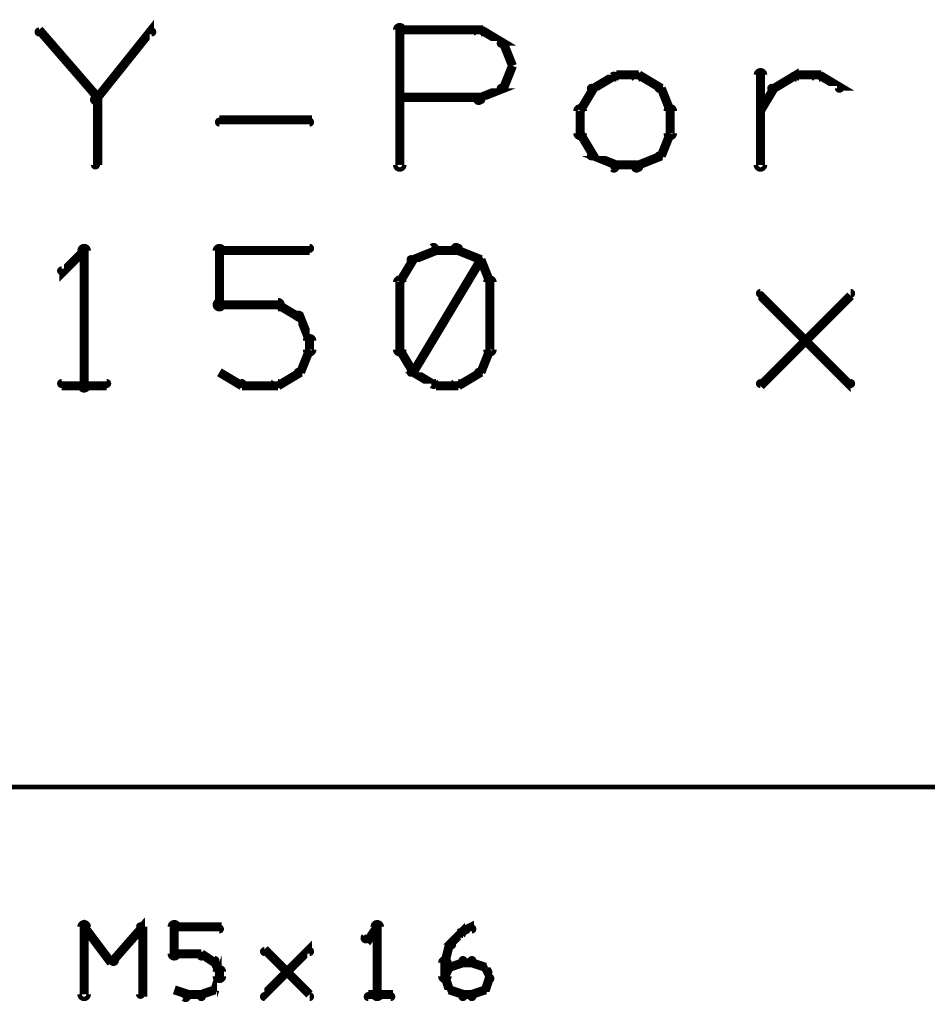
# Model space of a CAD drawing. Extents: x 98 to 599, y 121 to 517.
# Tile 37 of 77: x 259 to 279, y 492 to 514. Entities that reach past the tile are written whole.
import ezdxf

# ---------------------------------------------------------------- set-up
doc = ezdxf.new("R2010")
doc.units = 0
for name, color, linetype in [('DIMENSIONS', 2, 'CONTINUOUS'), ('DRAWING', 4, 'CONTINUOUS'), ('OUTLINES', 1, 'CONTINUOUS')]:
    doc.layers.add(name, color=color, linetype=linetype)

msp = doc.modelspace()

# ---------------------------------------------------------------- linework, layer by layer
at = {"layer": 'DIMENSIONS', "color": 94}
msp.add_lwpolyline([(183.1, 497, 0.1, 0.1, 1), (183.1, 497, 0, 0, 0), (183.1, 497, 0, 0, 0), (183.1, 497, 0.1, 0.1, 0), (591, 497, 0.1, 0.1, 0), (591, 497, 0, 0, 0), (591, 497, 0.1, 0.1, 0), (591, 497, 0.1, 0.1, 1), (591, 497, 0, 0, 0)], format="xyseb", dxfattribs=at)
at = {"layer": 'DRAWING', "color": 2}
for points in [[(260.7, 512.3, 0.1, 0.1, 1), (260.8, 512.2, 0, 0, 0), (260.8, 512.3, 0, 0, 0), (260.8, 512.3, 0.2, 0.2, 0), (262, 513.8, 0.2, 0.2, 0), (262, 513.8, 0, 0, 0), (262, 513.8, 0.1, 0.1, 0), (262, 513.7, 0.1, 0.1, 1), (262, 513.8, 0, 0, 0)], [(267.4, 510.8, 0.1, 0.1, 1), (267.6, 510.8, 0, 0, 0), (267.5, 510.8, 0, 0, 0), (267.5, 510.8, 0.2, 0.2, 0), (267.5, 513.8, 0.2, 0.2, 0), (267.5, 513.8, 0, 0, 0), (267.5, 513.8, 0.1, 0.1, 0), (267.6, 513.8, 0.1, 0.1, 1), (267.4, 513.8, 0, 0, 0)], [(260.7, 512.2, 0.1, 0.1, 1), (260.8, 512.3, 0, 0, 0), (260.8, 512.3, 0, 0, 0), (260.8, 512.3, 0.2, 0.2, 0), (259.5, 513.8, 0.2, 0.2, 0), (259.5, 513.8, 0, 0, 0), (259.5, 513.8, 0.1, 0.1, 0), (259.5, 513.8, 0.1, 0.1, 1), (259.5, 513.7, 0, 0, 0)], [(267.5, 513.8, 0.1, 0.1, 1), (267.5, 513.7, 0, 0, 0), (267.5, 513.8, 0, 0, 0), (267.5, 513.8, 0.2, 0.2, 0), (269.3, 513.8, 0.2, 0.2, 0), (269.3, 513.8, 0, 0, 0), (269.3, 513.8, 0.1, 0.1, 0), (269.3, 513.7, 0.1, 0.1, 1), (269.3, 513.8, 0, 0, 0)], [(269.3, 513.8, 0.1, 0.1, 1), (269.2, 513.7, 0, 0, 0), (269.3, 513.8, 0, 0, 0), (269.3, 513.8, 0.2, 0.2, 0), (269.8, 513.5, 0.2, 0.2, 0), (269.8, 513.5, 0, 0, 0), (269.8, 513.5, 0.1, 0.1, 0), (269.7, 513.5, 0.1, 0.1, 1), (269.8, 513.5, 0, 0, 0)], [(269.8, 513.5, 0.1, 0.1, 1), (269.7, 513.5, 0, 0, 0), (269.8, 513.5, 0, 0, 0), (269.8, 513.5, 0.2, 0.2, 0), (270, 513, 0.2, 0.2, 0), (270, 513, 0, 0, 0), (270, 513, 0.1, 0.1, 0), (270, 513, 0.1, 0.1, 1), (270, 513, 0, 0, 0)], [(270, 513, 0.1, 0.1, 1), (270, 513, 0, 0, 0), (270, 513, 0, 0, 0), (270, 513, 0.2, 0.2, 0), (269.8, 512.5, 0.2, 0.2, 0), (269.8, 512.5, 0, 0, 0), (269.8, 512.5, 0.1, 0.1, 0), (269.7, 512.5, 0.1, 0.1, 1), (269.8, 512.5, 0, 0, 0)], [(272.3, 512.7, 0.1, 0.1, 1), (272.2, 512.8, 0, 0, 0), (272.3, 512.8, 0, 0, 0), (272.3, 512.8, 0.2, 0.2, 0), (271.8, 512.5, 0.2, 0.2, 0), (271.8, 512.5, 0, 0, 0), (271.8, 512.5, 0.1, 0.1, 0), (271.7, 512.5, 0.1, 0.1, 1), (271.8, 512.5, 0, 0, 0)], [(272.8, 512.7, 0.1, 0.1, 1), (272.8, 512.8, 0, 0, 0), (272.8, 512.8, 0, 0, 0), (272.8, 512.8, 0.2, 0.2, 0), (272.3, 512.8, 0.2, 0.2, 0), (272.3, 512.8, 0, 0, 0), (272.3, 512.8, 0.1, 0.1, 0), (272.3, 512.8, 0.1, 0.1, 1), (272.3, 512.7, 0, 0, 0)], [(273.2, 512.5, 0.1, 0.1, 1), (273.3, 512.5, 0, 0, 0), (273.3, 512.5, 0, 0, 0), (273.3, 512.5, 0.2, 0.2, 0), (272.8, 512.8, 0.2, 0.2, 0), (272.8, 512.8, 0, 0, 0), (272.8, 512.8, 0.1, 0.1, 0), (272.8, 512.8, 0.1, 0.1, 1), (272.7, 512.7, 0, 0, 0)], [(275.4, 510.8, 0.1, 0.1, 1), (275.6, 510.8, 0, 0, 0), (275.5, 510.8, 0, 0, 0), (275.5, 510.8, 0.2, 0.2, 0), (275.5, 512.8, 0.2, 0.2, 0), (275.5, 512.8, 0, 0, 0), (275.5, 512.8, 0.1, 0.1, 0), (275.6, 512.8, 0.1, 0.1, 1), (275.4, 512.8, 0, 0, 0)], [(275.7, 512.5, 0.1, 0.1, 1), (275.8, 512.5, 0, 0, 0), (275.8, 512.5, 0, 0, 0), (275.8, 512.5, 0.2, 0.2, 0), (276.3, 512.8, 0.2, 0.2, 0), (276.3, 512.8, 0, 0, 0), (276.3, 512.8, 0.1, 0.1, 0), (276.3, 512.7, 0.1, 0.1, 1), (276.2, 512.8, 0, 0, 0)], [(276.3, 512.8, 0.1, 0.1, 1), (276.3, 512.7, 0, 0, 0), (276.3, 512.8, 0, 0, 0), (276.3, 512.8, 0.2, 0.2, 0), (276.8, 512.8, 0.2, 0.2, 0), (276.8, 512.8, 0, 0, 0), (276.8, 512.8, 0.1, 0.1, 0), (276.8, 512.7, 0.1, 0.1, 1), (276.8, 512.8, 0, 0, 0)], [(276.8, 512.8, 0.1, 0.1, 1), (276.7, 512.7, 0, 0, 0), (276.8, 512.8, 0, 0, 0), (276.8, 512.8, 0.2, 0.2, 0), (277.3, 512.5, 0.2, 0.2, 0), (277.3, 512.5, 0, 0, 0), (277.3, 512.5, 0.1, 0.1, 0), (277.2, 512.5, 0.1, 0.1, 1), (277.3, 512.5, 0, 0, 0)], [(260.7, 510.8, 0.1, 0.1, 1), (260.8, 510.8, 0, 0, 0), (260.8, 510.8, 0, 0, 0), (260.8, 510.8, 0.2, 0.2, 0), (260.8, 512.3, 0.2, 0.2, 0), (260.8, 512.3, 0, 0, 0), (260.8, 512.3, 0.1, 0.1, 0), (260.8, 512.3, 0.1, 0.1, 1), (260.7, 512.3, 0, 0, 0)], [(269.8, 512.5, 0.1, 0.1, 1), (269.7, 512.5, 0, 0, 0), (269.8, 512.5, 0, 0, 0), (269.8, 512.5, 0.2, 0.2, 0), (269.3, 512.3, 0.2, 0.2, 0), (269.3, 512.3, 0, 0, 0), (269.3, 512.3, 0.1, 0.1, 0), (269.2, 512.3, 0.1, 0.1, 1), (269.3, 512.2, 0, 0, 0)], [(271.8, 512.5, 0.1, 0.1, 1), (271.7, 512.5, 0, 0, 0), (271.8, 512.5, 0, 0, 0), (271.8, 512.5, 0.2, 0.2, 0), (271.5, 512, 0.2, 0.2, 0), (271.5, 512, 0, 0, 0), (271.5, 512, 0.1, 0.1, 0), (271.5, 512, 0.1, 0.1, 1), (271.5, 512, 0, 0, 0)], [(273.5, 512, 0.1, 0.1, 1), (273.5, 512, 0, 0, 0), (273.5, 512, 0, 0, 0), (273.5, 512, 0.2, 0.2, 0), (273.3, 512.5, 0.2, 0.2, 0), (273.3, 512.5, 0, 0, 0), (273.3, 512.5, 0.1, 0.1, 0), (273.3, 512.5, 0.1, 0.1, 1), (273.2, 512.5, 0, 0, 0)], [(275.5, 512, 0.1, 0.1, 1), (275.5, 512, 0, 0, 0), (275.5, 512, 0, 0, 0), (275.5, 512, 0.2, 0.2, 0), (275.8, 512.5, 0.2, 0.2, 0), (275.8, 512.5, 0, 0, 0), (275.8, 512.5, 0.1, 0.1, 0), (275.8, 512.5, 0.1, 0.1, 1), (275.7, 512.5, 0, 0, 0)], [(269.3, 512.2, 0.1, 0.1, 1), (269.3, 512.3, 0, 0, 0), (269.3, 512.3, 0, 0, 0), (269.3, 512.3, 0.2, 0.2, 0), (267.5, 512.3, 0.2, 0.2, 0), (267.5, 512.3, 0, 0, 0), (267.5, 512.3, 0.1, 0.1, 0), (267.5, 512.3, 0.1, 0.1, 1), (267.5, 512.2, 0, 0, 0)], [(271.6, 512, 0.1, 0.1, 1), (271.4, 512, 0, 0, 0), (271.5, 512, 0, 0, 0), (271.5, 512, 0.2, 0.2, 0), (271.5, 511.5, 0.2, 0.2, 0), (271.5, 511.5, 0, 0, 0), (271.5, 511.5, 0.1, 0.1, 0), (271.4, 511.5, 0.1, 0.1, 1), (271.6, 511.5, 0, 0, 0)], [(273.4, 511.5, 0.1, 0.1, 1), (273.6, 511.5, 0, 0, 0), (273.5, 511.5, 0, 0, 0), (273.5, 511.5, 0.2, 0.2, 0), (273.5, 512, 0.2, 0.2, 0), (273.5, 512, 0, 0, 0), (273.5, 512, 0.1, 0.1, 0), (273.6, 512, 0.1, 0.1, 1), (273.4, 512, 0, 0, 0)], [(263.5, 511.8, 0.1, 0.1, 1), (263.5, 511.7, 0, 0, 0), (263.5, 511.8, 0, 0, 0), (263.5, 511.8, 0.2, 0.2, 0), (265.5, 511.8, 0.2, 0.2, 0), (265.5, 511.8, 0, 0, 0), (265.5, 511.8, 0.1, 0.1, 0), (265.5, 511.7, 0.1, 0.1, 1), (265.5, 511.8, 0, 0, 0)], [(271.5, 511.5, 0.1, 0.1, 1), (271.5, 511.5, 0, 0, 0), (271.5, 511.5, 0, 0, 0), (271.5, 511.5, 0.2, 0.2, 0), (271.8, 511, 0.2, 0.2, 0), (271.8, 511, 0, 0, 0), (271.8, 511, 0.1, 0.1, 0), (271.7, 511, 0.1, 0.1, 1), (271.8, 511, 0, 0, 0)], [(273.2, 511, 0.1, 0.1, 1), (273.3, 511, 0, 0, 0), (273.3, 511, 0, 0, 0), (273.3, 511, 0.2, 0.2, 0), (273.5, 511.5, 0.2, 0.2, 0), (273.5, 511.5, 0, 0, 0), (273.5, 511.5, 0.1, 0.1, 0), (273.5, 511.5, 0.1, 0.1, 1), (273.5, 511.5, 0, 0, 0)], [(271.8, 511, 0.1, 0.1, 1), (271.7, 511, 0, 0, 0), (271.8, 511, 0, 0, 0), (271.8, 511, 0.2, 0.2, 0), (272.3, 510.8, 0.2, 0.2, 0), (272.3, 510.8, 0, 0, 0), (272.3, 510.8, 0.1, 0.1, 0), (272.2, 510.7, 0.1, 0.1, 1), (272.3, 510.8, 0, 0, 0)], [(272.7, 510.8, 0.1, 0.1, 1), (272.8, 510.7, 0, 0, 0), (272.8, 510.8, 0, 0, 0), (272.8, 510.8, 0.2, 0.2, 0), (273.3, 511, 0.2, 0.2, 0), (273.3, 511, 0, 0, 0), (273.3, 511, 0.1, 0.1, 0), (273.3, 511, 0.1, 0.1, 1), (273.2, 511, 0, 0, 0)], [(272.3, 510.8, 0.1, 0.1, 1), (272.3, 510.7, 0, 0, 0), (272.3, 510.8, 0, 0, 0), (272.3, 510.8, 0.2, 0.2, 0), (272.8, 510.8, 0.2, 0.2, 0), (272.8, 510.8, 0, 0, 0), (272.8, 510.8, 0.1, 0.1, 0), (272.8, 510.7, 0.1, 0.1, 1), (272.8, 510.8, 0, 0, 0)], [(260.5, 508.9, 0.1, 0.1, 1), (260.5, 509, 0, 0, 0), (260.5, 508.9, 0, 0, 0), (260.5, 508.9, 0.2, 0.2, 0), (260, 508.4, 0.2, 0.2, 0), (260, 508.4, 0, 0, 0), (260, 508.4, 0.1, 0.1, 0), (260, 508.5, 0.1, 0.1, 1), (260, 508.4, 0, 0, 0)], [(260.4, 505.9, 0.1, 0.1, 1), (260.6, 505.9, 0, 0, 0), (260.5, 505.9, 0, 0, 0), (260.5, 505.9, 0.2, 0.2, 0), (260.5, 508.9, 0.2, 0.2, 0), (260.5, 508.9, 0, 0, 0), (260.5, 508.9, 0.1, 0.1, 0), (260.6, 508.9, 0.1, 0.1, 1), (260.4, 508.9, 0, 0, 0)], [(263.4, 507.7, 0.1, 0.1, 1), (263.6, 507.7, 0, 0, 0), (263.5, 507.7, 0, 0, 0), (263.5, 507.7, 0.2, 0.2, 0), (263.5, 508.9, 0.2, 0.2, 0), (263.5, 508.9, 0, 0, 0), (263.5, 508.9, 0.1, 0.1, 0), (263.6, 508.9, 0.1, 0.1, 1), (263.4, 508.9, 0, 0, 0)], [(263.5, 509, 0.1, 0.1, 1), (263.5, 508.9, 0, 0, 0), (263.5, 508.9, 0, 0, 0), (263.5, 508.9, 0.2, 0.2, 0), (265.5, 508.9, 0.2, 0.2, 0), (265.5, 508.9, 0, 0, 0), (265.5, 508.9, 0.1, 0.1, 0), (265.5, 508.9, 0.1, 0.1, 1), (265.5, 509, 0, 0, 0)], [(268.3, 508.9, 0.1, 0.1, 1), (268.2, 509, 0, 0, 0), (268.3, 508.9, 0, 0, 0), (268.3, 508.9, 0.2, 0.2, 0), (267.8, 508.7, 0.2, 0.2, 0), (267.8, 508.7, 0, 0, 0), (267.8, 508.7, 0.1, 0.1, 0), (267.7, 508.7, 0.1, 0.1, 1), (267.8, 508.7, 0, 0, 0)], [(268.8, 508.9, 0.1, 0.1, 1), (268.8, 509, 0, 0, 0), (268.8, 508.9, 0, 0, 0), (268.8, 508.9, 0.2, 0.2, 0), (268.3, 508.9, 0.2, 0.2, 0), (268.3, 508.9, 0, 0, 0), (268.3, 508.9, 0.1, 0.1, 0), (268.3, 509, 0.1, 0.1, 1), (268.3, 508.9, 0, 0, 0)], [(269.2, 508.7, 0.1, 0.1, 1), (269.3, 508.7, 0, 0, 0), (269.3, 508.7, 0, 0, 0), (269.3, 508.7, 0.2, 0.2, 0), (268.8, 508.9, 0.2, 0.2, 0), (268.8, 508.9, 0, 0, 0), (268.8, 508.9, 0.1, 0.1, 0), (268.8, 509, 0.1, 0.1, 1), (268.7, 508.9, 0, 0, 0)], [(267.8, 508.7, 0.1, 0.1, 1), (267.7, 508.7, 0, 0, 0), (267.8, 508.7, 0, 0, 0), (267.8, 508.7, 0.2, 0.2, 0), (267.5, 508.2, 0.2, 0.2, 0), (267.5, 508.2, 0, 0, 0), (267.5, 508.2, 0.1, 0.1, 0), (267.5, 508.2, 0.1, 0.1, 1), (267.5, 508.2, 0, 0, 0)], [(267.7, 506.2, 0.1, 0.1, 1), (267.8, 506.2, 0, 0, 0), (267.8, 506.2, 0, 0, 0), (267.8, 506.2, 0.2, 0.2, 0), (269.3, 508.7, 0.2, 0.2, 0), (269.3, 508.7, 0, 0, 0), (269.3, 508.7, 0.1, 0.1, 0), (269.3, 508.7, 0.1, 0.1, 1), (269.2, 508.7, 0, 0, 0)], [(269.5, 508.2, 0.1, 0.1, 1), (269.5, 508.2, 0, 0, 0), (269.5, 508.2, 0, 0, 0), (269.5, 508.2, 0.2, 0.2, 0), (269.3, 508.7, 0.2, 0.2, 0), (269.3, 508.7, 0, 0, 0), (269.3, 508.7, 0.1, 0.1, 0), (269.3, 508.7, 0.1, 0.1, 1), (269.2, 508.7, 0, 0, 0)], [(267.6, 508.2, 0.1, 0.1, 1), (267.4, 508.2, 0, 0, 0), (267.5, 508.2, 0, 0, 0), (267.5, 508.2, 0.2, 0.2, 0), (267.5, 506.7, 0.2, 0.2, 0), (267.5, 506.7, 0, 0, 0), (267.5, 506.7, 0.1, 0.1, 0), (267.4, 506.7, 0.1, 0.1, 1), (267.6, 506.7, 0, 0, 0)], [(269.4, 506.7, 0.1, 0.1, 1), (269.6, 506.7, 0, 0, 0), (269.5, 506.7, 0, 0, 0), (269.5, 506.7, 0.2, 0.2, 0), (269.5, 508.2, 0.2, 0.2, 0), (269.5, 508.2, 0, 0, 0), (269.5, 508.2, 0.1, 0.1, 0), (269.6, 508.2, 0.1, 0.1, 1), (269.4, 508.2, 0, 0, 0)], [(275.5, 506, 0.1, 0.1, 1), (275.5, 505.9, 0, 0, 0), (275.5, 505.9, 0, 0, 0), (275.5, 505.9, 0.2, 0.2, 0), (277.5, 507.9, 0.2, 0.2, 0), (277.5, 507.9, 0, 0, 0), (277.5, 507.9, 0.1, 0.1, 0), (277.5, 507.9, 0.1, 0.1, 1), (277.5, 508, 0, 0, 0)], [(277.5, 505.9, 0.1, 0.1, 1), (277.5, 506, 0, 0, 0), (277.5, 505.9, 0, 0, 0), (277.5, 505.9, 0.2, 0.2, 0), (275.5, 507.9, 0.2, 0.2, 0), (275.5, 507.9, 0, 0, 0), (275.5, 507.9, 0.1, 0.1, 0), (275.5, 508, 0.1, 0.1, 1), (275.5, 507.9, 0, 0, 0)], [(264.8, 507.6, 0.1, 0.1, 1), (264.8, 507.8, 0, 0, 0), (264.8, 507.7, 0, 0, 0), (264.8, 507.7, 0.2, 0.2, 0), (263.5, 507.7, 0.2, 0.2, 0), (263.5, 507.7, 0, 0, 0), (263.5, 507.7, 0.1, 0.1, 0), (263.5, 507.8, 0.1, 0.1, 1), (263.5, 507.6, 0, 0, 0)], [(265.2, 507.4, 0.1, 0.1, 1), (265.3, 507.5, 0, 0, 0), (265.3, 507.4, 0, 0, 0), (265.3, 507.4, 0.2, 0.2, 0), (264.8, 507.7, 0.2, 0.2, 0), (264.8, 507.7, 0, 0, 0), (264.8, 507.7, 0.1, 0.1, 0), (264.8, 507.7, 0.1, 0.1, 1), (264.7, 507.7, 0, 0, 0)], [(265.5, 506.9, 0.1, 0.1, 1), (265.5, 507, 0, 0, 0), (265.5, 506.9, 0, 0, 0), (265.5, 506.9, 0.2, 0.2, 0), (265.3, 507.4, 0.2, 0.2, 0), (265.3, 507.4, 0, 0, 0), (265.3, 507.4, 0.1, 0.1, 0), (265.3, 507.5, 0.1, 0.1, 1), (265.2, 507.4, 0, 0, 0)], [(265.4, 506.7, 0.1, 0.1, 1), (265.6, 506.7, 0, 0, 0), (265.5, 506.7, 0, 0, 0), (265.5, 506.7, 0.2, 0.2, 0), (265.5, 506.9, 0.2, 0.2, 0), (265.5, 506.9, 0, 0, 0), (265.5, 506.9, 0.1, 0.1, 0), (265.6, 506.9, 0.1, 0.1, 1), (265.4, 506.9, 0, 0, 0)], [(265.2, 506.2, 0.1, 0.1, 1), (265.3, 506.2, 0, 0, 0), (265.3, 506.2, 0, 0, 0), (265.3, 506.2, 0.2, 0.2, 0), (265.5, 506.7, 0.2, 0.2, 0), (265.5, 506.7, 0, 0, 0), (265.5, 506.7, 0.1, 0.1, 0), (265.5, 506.7, 0.1, 0.1, 1), (265.5, 506.7, 0, 0, 0)], [(267.5, 506.7, 0.1, 0.1, 1), (267.5, 506.7, 0, 0, 0), (267.5, 506.7, 0, 0, 0), (267.5, 506.7, 0.2, 0.2, 0), (267.8, 506.2, 0.2, 0.2, 0), (267.8, 506.2, 0, 0, 0), (267.8, 506.2, 0.1, 0.1, 0), (267.7, 506.2, 0.1, 0.1, 1), (267.8, 506.2, 0, 0, 0)], [(269.2, 506.2, 0.1, 0.1, 1), (269.3, 506.2, 0, 0, 0), (269.3, 506.2, 0, 0, 0), (269.3, 506.2, 0.2, 0.2, 0), (269.5, 506.7, 0.2, 0.2, 0), (269.5, 506.7, 0, 0, 0), (269.5, 506.7, 0.1, 0.1, 0), (269.5, 506.7, 0.1, 0.1, 1), (269.5, 506.7, 0, 0, 0)], [(264.7, 506, 0.1, 0.1, 1), (264.8, 505.9, 0, 0, 0), (264.8, 505.9, 0, 0, 0), (264.8, 505.9, 0.2, 0.2, 0), (265.3, 506.2, 0.2, 0.2, 0), (265.3, 506.2, 0, 0, 0), (265.3, 506.2, 0.1, 0.1, 0), (265.3, 506.2, 0.1, 0.1, 1), (265.2, 506.2, 0, 0, 0)], [(267.8, 506.2, 0.1, 0.1, 1), (267.7, 506.2, 0, 0, 0), (267.8, 506.2, 0, 0, 0), (267.8, 506.2, 0.2, 0.2, 0), (268.3, 505.9, 0.2, 0.2, 0), (268.3, 505.9, 0, 0, 0), (268.3, 505.9, 0.1, 0.1, 0), (268.2, 505.9, 0.1, 0.1, 1), (268.3, 506, 0, 0, 0)], [(268.7, 506, 0.1, 0.1, 1), (268.8, 505.9, 0, 0, 0), (268.8, 505.9, 0, 0, 0), (268.8, 505.9, 0.2, 0.2, 0), (269.3, 506.2, 0.2, 0.2, 0), (269.3, 506.2, 0, 0, 0), (269.3, 506.2, 0.1, 0.1, 0), (269.3, 506.2, 0.1, 0.1, 1), (269.2, 506.2, 0, 0, 0)], [(263.5, 506.2, 0.1, 0.1, 1), (263.5, 506.2, 0, 0, 0), (263.5, 506.2, 0, 0, 0), (263.5, 506.2, 0.2, 0.2, 0), (264, 505.9, 0.2, 0.2, 0), (264, 505.9, 0, 0, 0), (264, 505.9, 0.1, 0.1, 0), (264, 505.9, 0.1, 0.1, 1), (264, 506, 0, 0, 0)], [(260, 506, 0.1, 0.1, 1), (260, 505.9, 0, 0, 0), (260, 505.9, 0, 0, 0), (260, 505.9, 0.2, 0.2, 0), (261, 505.9, 0.2, 0.2, 0), (261, 505.9, 0, 0, 0), (261, 505.9, 0.1, 0.1, 0), (261, 505.9, 0.1, 0.1, 1), (261, 506, 0, 0, 0)], [(264, 506, 0.1, 0.1, 1), (264, 505.9, 0, 0, 0), (264, 505.9, 0, 0, 0), (264, 505.9, 0.2, 0.2, 0), (264.8, 505.9, 0.2, 0.2, 0), (264.8, 505.9, 0, 0, 0), (264.8, 505.9, 0.1, 0.1, 0), (264.8, 505.9, 0.1, 0.1, 1), (264.8, 506, 0, 0, 0)], [(268.3, 506, 0.1, 0.1, 1), (268.3, 505.9, 0, 0, 0), (268.3, 505.9, 0, 0, 0), (268.3, 505.9, 0.2, 0.2, 0), (268.8, 505.9, 0.2, 0.2, 0), (268.8, 505.9, 0, 0, 0), (268.8, 505.9, 0.1, 0.1, 0), (268.8, 505.9, 0.1, 0.1, 1), (268.8, 506, 0, 0, 0)]]:
    msp.add_lwpolyline(points, format="xyseb", dxfattribs=at)
at = {"layer": 'OUTLINES', "color": 11}
for points in [[(260.4, 492.4, 0.1, 0.1, 1), (260.6, 492.4, 0, 0, 0), (260.5, 492.4, 0, 0, 0), (260.5, 492.4, 0.2, 0.2, 0), (260.5, 493.9, 0.2, 0.2, 0), (260.5, 493.9, 0, 0, 0), (260.5, 493.9, 0.1, 0.1, 0), (260.6, 493.9, 0.1, 0.1, 1), (260.4, 493.9, 0, 0, 0)], [(261.1, 493.2, 0.1, 0.1, 1), (261.2, 493.1, 0, 0, 0), (261.1, 493.1, 0, 0, 0), (261.1, 493.1, 0.2, 0.2, 0), (261.8, 493.9, 0.2, 0.2, 0), (261.8, 493.9, 0, 0, 0), (261.8, 493.9, 0.1, 0.1, 0), (261.8, 493.8, 0.1, 0.1, 1), (261.7, 493.9, 0, 0, 0)], [(262.4, 493.3, 0.1, 0.1, 1), (262.6, 493.3, 0, 0, 0), (262.5, 493.3, 0, 0, 0), (262.5, 493.3, 0.2, 0.2, 0), (262.5, 493.9, 0.2, 0.2, 0), (262.5, 493.9, 0, 0, 0), (262.5, 493.9, 0.1, 0.1, 0), (262.6, 493.9, 0.1, 0.1, 1), (262.4, 493.9, 0, 0, 0)], [(266.9, 492.4, 0.1, 0.1, 1), (267.1, 492.4, 0, 0, 0), (267, 492.4, 0, 0, 0), (267, 492.4, 0.2, 0.2, 0), (267, 493.9, 0.2, 0.2, 0), (267, 493.9, 0, 0, 0), (267, 493.9, 0.1, 0.1, 0), (267.1, 493.9, 0.1, 0.1, 1), (266.9, 493.9, 0, 0, 0)], [(260.5, 493.9, 0.1, 0.1, 1), (260.5, 493.8, 0, 0, 0), (260.5, 493.9, 0, 0, 0), (260.5, 493.9, 0.2, 0.2, 0), (261.1, 493.1, 0.2, 0.2, 0), (261.1, 493.1, 0, 0, 0), (261.1, 493.1, 0.1, 0.1, 0), (261.1, 493.1, 0.1, 0.1, 1), (261.2, 493.2, 0, 0, 0)], [(261.8, 493.9, 0.1, 0.1, 1), (261.7, 493.9, 0, 0, 0), (261.8, 493.9, 0, 0, 0), (261.8, 493.9, 0.2, 0.2, 0), (261.8, 492.4, 0.2, 0.2, 0), (261.8, 492.4, 0, 0, 0), (261.8, 492.4, 0.1, 0.1, 0), (261.7, 492.4, 0.1, 0.1, 1), (261.8, 492.4, 0, 0, 0)], [(262.5, 493.9, 0.1, 0.1, 1), (262.5, 493.8, 0, 0, 0), (262.5, 493.9, 0, 0, 0), (262.5, 493.9, 0.2, 0.2, 0), (263.5, 493.9, 0.2, 0.2, 0), (263.5, 493.9, 0, 0, 0), (263.5, 493.9, 0.1, 0.1, 0), (263.5, 493.8, 0.1, 0.1, 1), (263.5, 493.9, 0, 0, 0)], [(267, 493.8, 0.1, 0.1, 1), (267, 493.9, 0, 0, 0), (267, 493.9, 0, 0, 0), (267, 493.9, 0.2, 0.2, 0), (266.8, 493.6, 0.2, 0.2, 0), (266.8, 493.6, 0, 0, 0), (266.8, 493.6, 0.1, 0.1, 0), (266.7, 493.7, 0.1, 0.1, 1), (266.8, 493.6, 0, 0, 0)], [(268.6, 493.5, 0.1, 0.1, 1), (268.7, 493.5, 0, 0, 0), (268.6, 493.5, 0, 0, 0), (268.6, 493.5, 0.2, 0.2, 0), (268.9, 493.8, 0.2, 0.2, 0), (268.9, 493.8, 0, 0, 0), (268.9, 493.8, 0.1, 0.1, 0), (268.9, 493.7, 0.1, 0.1, 1), (268.8, 493.8, 0, 0, 0)], [(268.9, 493.8, 0.1, 0.1, 1), (268.9, 493.7, 0, 0, 0), (268.9, 493.8, 0, 0, 0), (268.9, 493.8, 0.2, 0.2, 0), (269.1, 493.9, 0.2, 0.2, 0), (269.1, 493.9, 0, 0, 0), (269.1, 493.9, 0.1, 0.1, 0), (269.1, 493.8, 0.1, 0.1, 1), (269.1, 493.9, 0, 0, 0)], [(264.5, 492.4, 0.1, 0.1, 1), (264.5, 492.3, 0, 0, 0), (264.5, 492.4, 0, 0, 0), (264.5, 492.4, 0.2, 0.2, 0), (265.5, 493.4, 0.2, 0.2, 0), (265.5, 493.4, 0, 0, 0), (265.5, 493.4, 0.1, 0.1, 0), (265.5, 493.3, 0.1, 0.1, 1), (265.5, 493.4, 0, 0, 0)], [(265.5, 492.3, 0.1, 0.1, 1), (265.5, 492.4, 0, 0, 0), (265.5, 492.4, 0, 0, 0), (265.5, 492.4, 0.2, 0.2, 0), (264.5, 493.4, 0.2, 0.2, 0), (264.5, 493.4, 0, 0, 0), (264.5, 493.4, 0.1, 0.1, 0), (264.5, 493.4, 0.1, 0.1, 1), (264.5, 493.3, 0, 0, 0)], [(268.5, 493.1, 0.1, 0.1, 1), (268.5, 493.1, 0, 0, 0), (268.5, 493.1, 0, 0, 0), (268.5, 493.1, 0.2, 0.2, 0), (268.6, 493.5, 0.2, 0.2, 0), (268.6, 493.5, 0, 0, 0), (268.6, 493.5, 0.1, 0.1, 0), (268.7, 493.5, 0.1, 0.1, 1), (268.6, 493.5, 0, 0, 0)], [(263.1, 493.2, 0.1, 0.1, 1), (263.1, 493.3, 0, 0, 0), (263.1, 493.3, 0, 0, 0), (263.1, 493.3, 0.2, 0.2, 0), (262.5, 493.3, 0.2, 0.2, 0), (262.5, 493.3, 0, 0, 0), (262.5, 493.3, 0.1, 0.1, 0), (262.5, 493.3, 0.1, 0.1, 1), (262.5, 493.2, 0, 0, 0)], [(263.4, 493.1, 0.1, 0.1, 1), (263.4, 493.2, 0, 0, 0), (263.4, 493.1, 0, 0, 0), (263.4, 493.1, 0.2, 0.2, 0), (263.1, 493.3, 0.2, 0.2, 0), (263.1, 493.3, 0, 0, 0), (263.1, 493.3, 0.1, 0.1, 0), (263.1, 493.3, 0.1, 0.1, 1), (263.1, 493.2, 0, 0, 0)], [(263.3, 492.5, 0.1, 0.1, 1), (263.4, 492.5, 0, 0, 0), (263.4, 492.5, 0, 0, 0), (263.4, 492.5, 0.2, 0.2, 0), (263.5, 492.8, 0.2, 0.2, 0), (263.5, 492.8, 0, 0, 0), (263.5, 492.8, 0.1, 0.1, 0), (263.5, 492.7, 0.1, 0.1, 1), (263.5, 492.8, 0, 0, 0)], [(263.5, 492.9, 0.1, 0.1, 1), (263.5, 492.9, 0, 0, 0), (263.5, 492.9, 0, 0, 0), (263.5, 492.9, 0.2, 0.2, 0), (263.4, 493.1, 0.2, 0.2, 0), (263.4, 493.1, 0, 0, 0), (263.4, 493.1, 0.1, 0.1, 0), (263.4, 493.1, 0.1, 0.1, 1), (263.3, 493.1, 0, 0, 0)], [(268.4, 492.8, 0.1, 0.1, 1), (268.6, 492.8, 0, 0, 0), (268.5, 492.8, 0, 0, 0), (268.5, 492.8, 0.2, 0.2, 0), (268.5, 493.1, 0.2, 0.2, 0), (268.5, 493.1, 0, 0, 0), (268.5, 493.1, 0.1, 0.1, 0), (268.6, 493.1, 0.1, 0.1, 1), (268.4, 493.1, 0, 0, 0)], [(268.6, 493, 0.1, 0.1, 1), (268.6, 493, 0, 0, 0), (268.6, 493, 0, 0, 0), (268.6, 493, 0.2, 0.2, 0), (268.9, 493.1, 0.2, 0.2, 0), (268.9, 493.1, 0, 0, 0), (268.9, 493.1, 0.1, 0.1, 0), (268.9, 493.1, 0.1, 0.1, 1), (268.9, 493.2, 0, 0, 0)], [(268.9, 493.2, 0.1, 0.1, 1), (268.9, 493.1, 0, 0, 0), (268.9, 493.1, 0, 0, 0), (268.9, 493.1, 0.2, 0.2, 0), (269.1, 493.1, 0.2, 0.2, 0), (269.1, 493.1, 0, 0, 0), (269.1, 493.1, 0.1, 0.1, 0), (269.1, 493.1, 0.1, 0.1, 1), (269.1, 493.2, 0, 0, 0)], [(269.1, 493.2, 0.1, 0.1, 1), (269.1, 493.1, 0, 0, 0), (269.1, 493.1, 0, 0, 0), (269.1, 493.1, 0.2, 0.2, 0), (269.4, 493, 0.2, 0.2, 0), (269.4, 493, 0, 0, 0), (269.4, 493, 0.1, 0.1, 0), (269.4, 493, 0.1, 0.1, 1), (269.4, 493, 0, 0, 0)], [(263.4, 492.8, 0.1, 0.1, 1), (263.6, 492.8, 0, 0, 0), (263.5, 492.8, 0, 0, 0), (263.5, 492.8, 0.2, 0.2, 0), (263.5, 492.9, 0.2, 0.2, 0), (263.5, 492.9, 0, 0, 0), (263.5, 492.9, 0.1, 0.1, 0), (263.6, 492.9, 0.1, 0.1, 1), (263.4, 492.9, 0, 0, 0)], [(268.5, 492.8, 0.1, 0.1, 1), (268.5, 492.7, 0, 0, 0), (268.5, 492.8, 0, 0, 0), (268.5, 492.8, 0.2, 0.2, 0), (268.6, 493, 0.2, 0.2, 0), (268.6, 493, 0, 0, 0), (268.6, 493, 0.1, 0.1, 0), (268.7, 493, 0.1, 0.1, 1), (268.6, 493, 0, 0, 0)], [(269.4, 493, 0.1, 0.1, 1), (269.3, 493, 0, 0, 0), (269.4, 493, 0, 0, 0), (269.4, 493, 0.2, 0.2, 0), (269.5, 492.8, 0.2, 0.2, 0), (269.5, 492.8, 0, 0, 0), (269.5, 492.8, 0.1, 0.1, 0), (269.5, 492.7, 0.1, 0.1, 1), (269.5, 492.8, 0, 0, 0)], [(268.6, 492.5, 0.1, 0.1, 1), (268.7, 492.5, 0, 0, 0), (268.6, 492.5, 0, 0, 0), (268.6, 492.5, 0.2, 0.2, 0), (268.5, 492.8, 0.2, 0.2, 0), (268.5, 492.8, 0, 0, 0), (268.5, 492.8, 0.1, 0.1, 0), (268.5, 492.8, 0.1, 0.1, 1), (268.5, 492.7, 0, 0, 0)], [(269.5, 492.7, 0.1, 0.1, 1), (269.5, 492.8, 0, 0, 0), (269.5, 492.8, 0, 0, 0), (269.5, 492.8, 0.2, 0.2, 0), (269.4, 492.5, 0.2, 0.2, 0), (269.4, 492.5, 0, 0, 0), (269.4, 492.5, 0.1, 0.1, 0), (269.3, 492.5, 0.1, 0.1, 1), (269.4, 492.5, 0, 0, 0)], [(262.5, 492.5, 0.1, 0.1, 1), (262.5, 492.5, 0, 0, 0), (262.5, 492.5, 0, 0, 0), (262.5, 492.5, 0.2, 0.2, 0), (262.8, 492.4, 0.2, 0.2, 0), (262.8, 492.4, 0, 0, 0), (262.8, 492.4, 0.1, 0.1, 0), (262.7, 492.3, 0.1, 0.1, 1), (262.8, 492.4, 0, 0, 0)], [(263.1, 492.4, 0.1, 0.1, 1), (263.1, 492.3, 0, 0, 0), (263.1, 492.4, 0, 0, 0), (263.1, 492.4, 0.2, 0.2, 0), (263.4, 492.5, 0.2, 0.2, 0), (263.4, 492.5, 0, 0, 0), (263.4, 492.5, 0.1, 0.1, 0), (263.4, 492.5, 0.1, 0.1, 1), (263.4, 492.5, 0, 0, 0)], [(268.9, 492.3, 0.1, 0.1, 1), (268.9, 492.4, 0, 0, 0), (268.9, 492.4, 0, 0, 0), (268.9, 492.4, 0.2, 0.2, 0), (268.6, 492.5, 0.2, 0.2, 0), (268.6, 492.5, 0, 0, 0), (268.6, 492.5, 0.1, 0.1, 0), (268.6, 492.5, 0.1, 0.1, 1), (268.6, 492.5, 0, 0, 0)], [(269.4, 492.5, 0.1, 0.1, 1), (269.4, 492.5, 0, 0, 0), (269.4, 492.5, 0, 0, 0), (269.4, 492.5, 0.2, 0.2, 0), (269.1, 492.4, 0.2, 0.2, 0), (269.1, 492.4, 0, 0, 0), (269.1, 492.4, 0.1, 0.1, 0), (269.1, 492.4, 0.1, 0.1, 1), (269.1, 492.3, 0, 0, 0)], [(262.8, 492.4, 0.1, 0.1, 1), (262.8, 492.3, 0, 0, 0), (262.8, 492.4, 0, 0, 0), (262.8, 492.4, 0.2, 0.2, 0), (263.1, 492.4, 0.2, 0.2, 0), (263.1, 492.4, 0, 0, 0), (263.1, 492.4, 0.1, 0.1, 0), (263.1, 492.3, 0.1, 0.1, 1), (263.1, 492.4, 0, 0, 0)], [(266.8, 492.4, 0.1, 0.1, 1), (266.8, 492.3, 0, 0, 0), (266.8, 492.4, 0, 0, 0), (266.8, 492.4, 0.2, 0.2, 0), (267.3, 492.4, 0.2, 0.2, 0), (267.3, 492.4, 0, 0, 0), (267.3, 492.4, 0.1, 0.1, 0), (267.3, 492.3, 0.1, 0.1, 1), (267.3, 492.4, 0, 0, 0)], [(269.1, 492.3, 0.1, 0.1, 1), (269.1, 492.4, 0, 0, 0), (269.1, 492.4, 0, 0, 0), (269.1, 492.4, 0.2, 0.2, 0), (268.9, 492.4, 0.2, 0.2, 0), (268.9, 492.4, 0, 0, 0), (268.9, 492.4, 0.1, 0.1, 0), (268.9, 492.4, 0.1, 0.1, 1), (268.9, 492.3, 0, 0, 0)]]:
    msp.add_lwpolyline(points, format="xyseb", dxfattribs=at)

doc.saveas('drawing.dxf')
